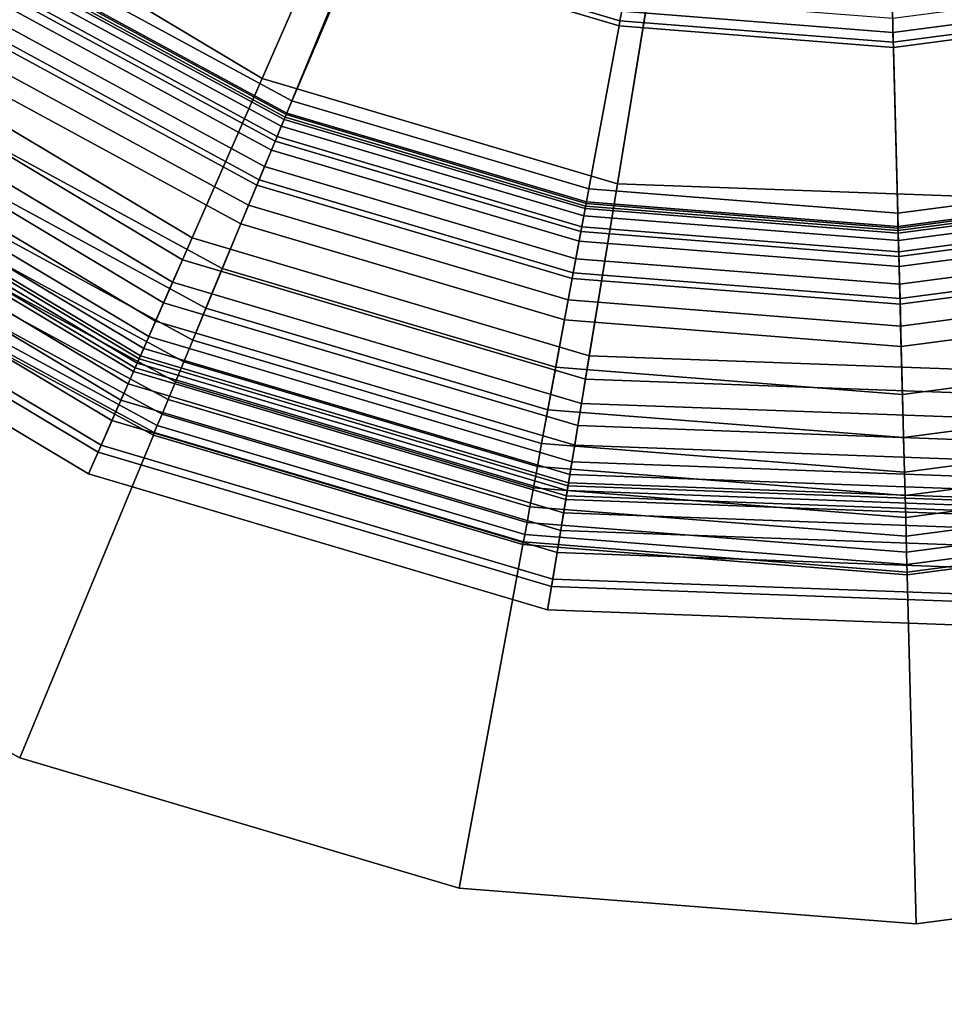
# Model space of a CAD drawing. Extents: x -43.1 to 43.1, y -41.3 to 41.3.
# Tile 227 of 256: x -14.752 to -14.161, y 38.447 to 39.076. Entities that reach past the tile are written whole.
import ezdxf

# ---------------------------------------------------------------- set-up
doc = ezdxf.new("R2010")
doc.units = 0
for name, color, linetype in [('LAMP', 7, 'CONTINUOUS'), ('LAMP_SUPPORT', 18, 'CONTINUOUS'), ('METAL_BASE', 254, 'CONTINUOUS')]:
    doc.layers.add(name, color=color, linetype=linetype)

msp = doc.modelspace()

# ---------------------------------------------------------------- linework, layer by layer
at = {"layer": 'LAMP'}
for points in [[(-14.727, 39.2527, 32.4555), (-14.8727, 39.3999, 32.4555), (-15.0669, 39.2508, 32.4478), (-14.8781, 39.06, 32.4478)], [(-14.597, 39.038, 34.9196), (-14.8001, 39.1595, 34.9196), (-14.7257, 39.2544, 35.0066), (-14.5485, 39.1484, 35.0066)], [(-14.5494, 39.1464, 32.4555), (-14.727, 39.2527, 32.4555), (-14.8781, 39.06, 32.4478), (-14.6478, 38.9222, 32.4478)], [(-14.6417, 38.9361, 34.8124), (-14.8688, 39.072, 34.8124), (-14.8001, 39.1595, 34.9196), (-14.597, 39.038, 34.9196)], [(-14.37, 38.9707, 34.9196), (-14.597, 39.038, 34.9196), (-14.5485, 39.1484, 35.0066), (-14.3505, 39.0897, 35.0066)], [(-14.3508, 39.0876, 32.4555), (-14.5494, 39.1464, 32.4555), (-14.6478, 38.9222, 32.4478), (-14.3904, 38.846, 32.4478)], [(-14.1439, 39.08, 32.4555), (-14.3508, 39.0876, 32.4555), (-14.3904, 38.846, 32.4478), (-14.1222, 38.8361, 32.4478)], [(-14.1334, 38.9621, 34.9196), (-14.37, 38.9707, 34.9196), (-14.3505, 39.0897, 35.0066), (-14.1441, 39.0822, 35.0066)], [(-14.6781, 38.8531, 34.6933), (-14.9247, 39.0006, 34.6933), (-14.8688, 39.072, 34.8124), (-14.6417, 38.9361, 34.8124)], [(-14.6478, 38.9222, 32.4478), (-14.8781, 39.06, 32.4478), (-14.8878, 39.0477, 32.4491), (-14.6541, 38.9079, 32.4491)], [(-14.6541, 38.9079, 32.4491), (-14.8878, 39.0477, 32.4491), (-14.8967, 39.0364, 32.4537), (-14.6599, 38.8947, 32.4537)], [(-14.6599, 38.8947, 32.4537), (-14.8967, 39.0364, 32.4537), (-14.9045, 39.0263, 32.4612), (-14.665, 38.883, 32.4612)], [(-14.388, 38.8609, 34.8124), (-14.6417, 38.9361, 34.8124), (-14.597, 39.038, 34.9196), (-14.37, 38.9707, 34.9196)], [(-14.665, 38.883, 32.4612), (-14.9045, 39.0263, 32.4612), (-14.9112, 39.0179, 32.4712), (-14.6693, 38.8732, 32.4712)], [(-14.6693, 38.8732, 32.4712), (-14.9112, 39.0179, 32.4712), (-14.9162, 39.0114, 32.4834), (-14.6726, 38.8656, 32.4834)], [(-14.6726, 38.8656, 32.4834), (-14.9162, 39.0114, 32.4834), (-14.9195, 39.0073, 32.4972), (-14.6747, 38.8608, 32.4972)], [(-14.6768, 38.8562, 32.7463), (-14.9226, 39.0033, 32.7463), (-14.9262, 38.9987, 33.0163), (-14.6791, 38.8509, 33.0163)], [(-14.6755, 38.859, 32.5123), (-14.9207, 39.0057, 32.5123), (-14.9226, 39.0033, 32.7463), (-14.6768, 38.8562, 32.7463)], [(-14.6747, 38.8608, 32.4972), (-14.9195, 39.0073, 32.4972), (-14.9207, 39.0057, 32.5123), (-14.6755, 38.859, 32.5123)], [(-14.7017, 38.7994, 34.5706), (-14.9609, 38.9545, 34.5706), (-14.9247, 39.0006, 34.6933), (-14.6781, 38.8531, 34.6933)], [(-14.6791, 38.8509, 33.0163), (-14.9262, 38.9987, 33.0163), (-14.9315, 38.992, 33.3092), (-14.6826, 38.843, 33.3092)], [(-14.6826, 38.843, 33.3092), (-14.9315, 38.992, 33.3092), (-14.9385, 38.983, 33.6123), (-14.6871, 38.8325, 33.6123)], [(-14.6871, 38.8325, 33.6123), (-14.9385, 38.983, 33.6123), (-14.9473, 38.9718, 33.9125), (-14.6929, 38.8195, 33.9125)], [(-14.6929, 38.8195, 33.9125), (-14.9473, 38.9718, 33.9125), (-14.9579, 38.9583, 34.1969), (-14.6998, 38.8038, 34.1969)], [(-14.1235, 38.8512, 34.8124), (-14.388, 38.8609, 34.8124), (-14.37, 38.9707, 34.9196), (-14.1334, 38.9621, 34.9196)], [(-14.6998, 38.8038, 34.1969), (-14.9579, 38.9583, 34.1969), (-14.9703, 38.9425, 34.4527), (-14.7078, 38.7854, 34.4527)], [(-14.7078, 38.7854, 34.4527), (-14.9703, 38.9425, 34.4527), (-14.9609, 38.9545, 34.5706), (-14.7017, 38.7994, 34.5706)], [(-14.4026, 38.7715, 34.6933), (-14.6781, 38.8531, 34.6933), (-14.6417, 38.9361, 34.8124), (-14.388, 38.8609, 34.8124)], [(-14.3904, 38.846, 32.4478), (-14.6478, 38.9222, 32.4478), (-14.6541, 38.9079, 32.4491), (-14.3929, 38.8305, 32.4491)], [(-14.3929, 38.8305, 32.4491), (-14.6541, 38.9079, 32.4491), (-14.6599, 38.8947, 32.4537), (-14.3953, 38.8163, 32.4537)], [(-14.3953, 38.8163, 32.4537), (-14.6599, 38.8947, 32.4537), (-14.665, 38.883, 32.4612), (-14.3973, 38.8037, 32.4612)], [(-14.3973, 38.8037, 32.4612), (-14.665, 38.883, 32.4612), (-14.6693, 38.8732, 32.4712), (-14.3991, 38.7931, 32.4712)], [(-14.3991, 38.7931, 32.4712), (-14.6693, 38.8732, 32.4712), (-14.6726, 38.8656, 32.4834), (-14.4004, 38.785, 32.4834)], [(-14.4004, 38.785, 32.4834), (-14.6726, 38.8656, 32.4834), (-14.6747, 38.8608, 32.4972), (-14.4013, 38.7798, 32.4972)], [(-14.4016, 38.7778, 32.5123), (-14.6755, 38.859, 32.5123), (-14.6768, 38.8562, 32.7463), (-14.4021, 38.7748, 32.7463)], [(-14.4013, 38.7798, 32.4972), (-14.6747, 38.8608, 32.4972), (-14.6755, 38.859, 32.5123), (-14.4016, 38.7778, 32.5123)], [(-14.1155, 38.7609, 34.6933), (-14.4026, 38.7715, 34.6933), (-14.388, 38.8609, 34.8124), (-14.1235, 38.8512, 34.8124)], [(-14.4121, 38.7136, 34.5706), (-14.7017, 38.7994, 34.5706), (-14.6781, 38.8531, 34.6933), (-14.4026, 38.7715, 34.6933)], [(-14.4021, 38.7748, 32.7463), (-14.6768, 38.8562, 32.7463), (-14.6791, 38.8509, 33.0163), (-14.403, 38.7691, 33.0163)], [(-14.403, 38.7691, 33.0163), (-14.6791, 38.8509, 33.0163), (-14.6826, 38.843, 33.3092), (-14.4044, 38.7606, 33.3092)], [(-14.1222, 38.8361, 32.4478), (-14.3904, 38.846, 32.4478), (-14.3929, 38.8305, 32.4491), (-14.1208, 38.8206, 32.4491)], [(-14.4044, 38.7606, 33.3092), (-14.6826, 38.843, 33.3092), (-14.6871, 38.8325, 33.6123), (-14.4062, 38.7493, 33.6123)], [(-14.4062, 38.7493, 33.6123), (-14.6871, 38.8325, 33.6123), (-14.6929, 38.8195, 33.9125), (-14.4085, 38.7352, 33.9125)], [(-14.1208, 38.8206, 32.4491), (-14.3929, 38.8305, 32.4491), (-14.3953, 38.8163, 32.4537), (-14.1195, 38.8062, 32.4537)], [(-14.4085, 38.7352, 33.9125), (-14.6929, 38.8195, 33.9125), (-14.6998, 38.8038, 34.1969), (-14.4113, 38.7183, 34.1969)], [(-14.1195, 38.8062, 32.4537), (-14.3953, 38.8163, 32.4537), (-14.3973, 38.8037, 32.4612), (-14.1184, 38.7935, 32.4612)], [(-14.4113, 38.7183, 34.1969), (-14.6998, 38.8038, 34.1969), (-14.7078, 38.7854, 34.4527), (-14.4146, 38.6986, 34.4527)], [(-14.1184, 38.7935, 32.4612), (-14.3973, 38.8037, 32.4612), (-14.3991, 38.7931, 32.4712), (-14.1174, 38.7828, 32.4712)], [(-14.4146, 38.6986, 34.4527), (-14.7078, 38.7854, 34.4527), (-14.7017, 38.7994, 34.5706), (-14.4121, 38.7136, 34.5706)], [(-14.1174, 38.7828, 32.4712), (-14.3991, 38.7931, 32.4712), (-14.4004, 38.785, 32.4834), (-14.1167, 38.7746, 32.4834)], [(-14.1167, 38.7746, 32.4834), (-14.4004, 38.785, 32.4834), (-14.4013, 38.7798, 32.4972), (-14.1162, 38.7693, 32.4972)], [(-14.116, 38.7674, 32.5123), (-14.4016, 38.7778, 32.5123), (-14.4021, 38.7748, 32.7463), (-14.1158, 38.7643, 32.7463)], [(-14.1162, 38.7693, 32.4972), (-14.4013, 38.7798, 32.4972), (-14.4016, 38.7778, 32.5123), (-14.116, 38.7674, 32.5123)], [(-14.1102, 38.7025, 34.5706), (-14.4121, 38.7136, 34.5706), (-14.4026, 38.7715, 34.6933), (-14.1155, 38.7609, 34.6933)], [(-14.1158, 38.7643, 32.7463), (-14.4021, 38.7748, 32.7463), (-14.403, 38.7691, 33.0163), (-14.1152, 38.7585, 33.0163)], [(-14.1152, 38.7585, 33.0163), (-14.403, 38.7691, 33.0163), (-14.4044, 38.7606, 33.3092), (-14.1145, 38.75, 33.3092)], [(-14.1145, 38.75, 33.3092), (-14.4044, 38.7606, 33.3092), (-14.4062, 38.7493, 33.6123), (-14.1135, 38.7386, 33.6123)], [(-14.1135, 38.7386, 33.6123), (-14.4062, 38.7493, 33.6123), (-14.4085, 38.7352, 33.9125), (-14.1122, 38.7244, 33.9125)], [(-14.1122, 38.7244, 33.9125), (-14.4085, 38.7352, 33.9125), (-14.4113, 38.7183, 34.1969), (-14.1107, 38.7073, 34.1969)], [(-14.1107, 38.7073, 34.1969), (-14.4113, 38.7183, 34.1969), (-14.4146, 38.6986, 34.4527), (-14.1089, 38.6873, 34.4527)], [(-14.1089, 38.6873, 34.4527), (-14.4146, 38.6986, 34.4527), (-14.4121, 38.7136, 34.5706), (-14.1102, 38.7025, 34.5706)]]:
    msp.add_3dface(points, dxfattribs=at)
at = {"layer": 'LAMP_SUPPORT'}
for points in [[(-14.2151, 39.8743, 31.3898), (-14.2012, 39.8793, 31.3898), (-13.9926, 38.9685, 31.3898), (-14.1907, 38.9424, 31.3898)], [(-14.2012, 39.8793, 31.3898), (-13.6337, 39.1397, 31.3898), (-13.8041, 39.0352, 31.3898), (-13.9926, 38.9685, 31.3898)], [(-14.2249, 39.8761, 31.3898), (-14.2151, 39.8743, 31.3898), (-14.5816, 39.0149, 31.3898), (-14.7573, 39.1103, 31.3898)], [(-14.2151, 39.8743, 31.3898), (-14.1907, 38.9424, 31.3898), (-14.39, 38.9581, 31.3898), (-14.5816, 39.0149, 31.3898)], [(-14.7519, 39.118, 28.6937), (-14.578, 39.0236, 28.6937), (-14.5375, 39.1215, 27.6716), (-14.6919, 39.2054, 27.6716)], [(-14.5362, 39.1245, 27.6563), (-14.3684, 39.0748, 27.6563), (-14.3672, 39.081, 27.6424), (-14.5338, 39.1303, 27.6424)], [(-14.5375, 39.1215, 27.6716), (-14.369, 39.0716, 27.6716), (-14.3684, 39.0748, 27.6563), (-14.5362, 39.1245, 27.6563)], [(-14.7567, 39.1112, 28.709), (-14.5812, 39.0159, 28.709), (-14.578, 39.0236, 28.6937), (-14.7519, 39.118, 28.6937)], [(-14.578, 39.0236, 28.6937), (-14.3883, 38.9674, 28.6937), (-14.369, 39.0716, 27.6716), (-14.5375, 39.1215, 27.6716)], [(-14.7676, 39.0952, 28.7229), (-14.5886, 38.998, 28.7229), (-14.5812, 39.0159, 28.709), (-14.7567, 39.1112, 28.709)], [(-14.7573, 39.1103, 31.3898), (-14.5816, 39.0149, 31.3898), (-14.5823, 39.0133, 32.2934), (-14.7582, 39.1089, 32.2934)], [(-14.7618, 39.1037, 32.3202), (-14.5847, 39.0076, 32.3202), (-14.5874, 39.0009, 32.3315), (-14.7658, 39.0978, 32.3315)], [(-14.7592, 39.1075, 32.3074), (-14.5829, 39.0118, 32.3074), (-14.5847, 39.0076, 32.3202), (-14.7618, 39.1037, 32.3202)], [(-14.7582, 39.1089, 32.2934), (-14.5823, 39.0133, 32.2934), (-14.5829, 39.0118, 32.3074), (-14.7592, 39.1075, 32.3074)], [(-14.7658, 39.0978, 32.3315), (-14.5874, 39.0009, 32.3315), (-14.591, 38.9922, 32.3409), (-14.7712, 39.09, 32.3409)], [(-14.194, 39.0674, 27.6424), (-14.0217, 39.09, 27.6424), (-14.0238, 39.0986, 27.6303), (-14.1942, 39.0762, 27.6303)], [(-14.7828, 39.0732, 28.735), (-14.5988, 38.9733, 28.735), (-14.5886, 38.998, 28.7229), (-14.7676, 39.0952, 28.7229)], [(-14.7712, 39.09, 32.3409), (-14.591, 38.9922, 32.3409), (-14.5954, 38.9818, 32.3481), (-14.7776, 39.0807, 32.3481)], [(-14.3672, 39.081, 27.6424), (-14.194, 39.0674, 27.6424), (-14.1942, 39.0762, 27.6303), (-14.3656, 39.0897, 27.6303)], [(-14.1938, 39.0611, 27.6563), (-14.0203, 39.0839, 27.6563), (-14.0217, 39.09, 27.6424), (-14.194, 39.0674, 27.6424)], [(-14.7776, 39.0807, 32.3481), (-14.5954, 38.9818, 32.3481), (-14.6003, 38.9699, 32.3527), (-14.7849, 39.0701, 32.3527)], [(-14.3684, 39.0748, 27.6563), (-14.1938, 39.0611, 27.6563), (-14.194, 39.0674, 27.6424), (-14.3672, 39.081, 27.6424)], [(-14.1937, 39.0578, 27.6716), (-14.0195, 39.0808, 27.6716), (-14.0203, 39.0839, 27.6563), (-14.1938, 39.0611, 27.6563)], [(-14.191, 38.9519, 28.6937), (-13.9948, 38.9777, 28.6937), (-14.0195, 39.0808, 27.6716), (-14.1937, 39.0578, 27.6716)], [(-14.8001, 39.048, 28.745), (-14.6105, 38.9451, 28.745), (-14.5988, 38.9733, 28.735), (-14.7828, 39.0732, 28.735)], [(-14.369, 39.0716, 27.6716), (-14.1937, 39.0578, 27.6716), (-14.1938, 39.0611, 27.6563), (-14.3684, 39.0748, 27.6563)], [(-14.7849, 39.0701, 32.3527), (-14.6003, 38.9699, 32.3527), (-14.6056, 38.957, 32.3543), (-14.7928, 39.0586, 32.3543)], [(-14.3883, 38.9674, 28.6937), (-14.191, 38.9519, 28.6937), (-14.1937, 39.0578, 27.6716), (-14.369, 39.0716, 27.6716)], [(-14.7928, 39.0586, 32.3543), (-14.6056, 38.957, 32.3543), (-14.6413, 38.8709, 32.3543), (-14.8456, 38.9818, 32.3543)], [(-14.8176, 39.0226, 28.7526), (-14.6224, 38.9166, 28.7526), (-14.6105, 38.9451, 28.745), (-14.8001, 39.048, 28.745)], [(-14.8331, 38.9999, 28.7574), (-14.6329, 38.8912, 28.7574), (-14.6224, 38.9166, 28.7526), (-14.8176, 39.0226, 28.7526)], [(-14.5812, 39.0159, 28.709), (-14.3898, 38.9592, 28.709), (-14.3883, 38.9674, 28.6937), (-14.578, 39.0236, 28.6937)], [(-14.5886, 38.998, 28.7229), (-14.3933, 38.9402, 28.7229), (-14.3898, 38.9592, 28.709), (-14.5812, 39.0159, 28.709)], [(-14.5829, 39.0118, 32.3074), (-14.3906, 38.9549, 32.3074), (-14.3914, 38.9503, 32.3202), (-14.5847, 39.0076, 32.3202)], [(-14.5823, 39.0133, 32.2934), (-14.3903, 38.9565, 32.2934), (-14.3906, 38.9549, 32.3074), (-14.5829, 39.0118, 32.3074)], [(-14.5816, 39.0149, 31.3898), (-14.39, 38.9581, 31.3898), (-14.3903, 38.9565, 32.2934), (-14.5823, 39.0133, 32.2934)], [(-14.5847, 39.0076, 32.3202), (-14.3914, 38.9503, 32.3202), (-14.3927, 38.9433, 32.3315), (-14.5874, 39.0009, 32.3315)], [(-14.8456, 38.9818, 28.7591), (-14.6413, 38.8709, 28.7591), (-14.6329, 38.8912, 28.7574), (-14.8331, 38.9999, 28.7574)], [(-14.5988, 38.9733, 28.735), (-14.3982, 38.9139, 28.735), (-14.3933, 38.9402, 28.7229), (-14.5886, 38.998, 28.7229)], [(-14.5874, 39.0009, 32.3315), (-14.3927, 38.9433, 32.3315), (-14.3945, 38.934, 32.3409), (-14.591, 38.9922, 32.3409)], [(-14.591, 38.9922, 32.3409), (-14.3945, 38.934, 32.3409), (-14.3965, 38.9228, 32.3481), (-14.5954, 38.9818, 32.3481)], [(-14.8541, 38.9694, 28.7608), (-14.647, 38.857, 28.7608), (-14.6413, 38.8709, 28.7591), (-14.8456, 38.9818, 28.7591)], [(-14.8456, 38.9818, 32.3543), (-14.6413, 38.8709, 32.3543), (-14.647, 38.857, 32.3525), (-14.8541, 38.9694, 32.3525)], [(-14.5954, 38.9818, 32.3481), (-14.3965, 38.9228, 32.3481), (-14.3989, 38.9103, 32.3527), (-14.6003, 38.9699, 32.3527)], [(-14.1908, 38.9435, 28.709), (-13.9928, 38.9696, 28.709), (-13.9948, 38.9777, 28.6937), (-14.191, 38.9519, 28.6937)], [(-14.6105, 38.9451, 28.745), (-14.4038, 38.8838, 28.745), (-14.3982, 38.9139, 28.735), (-14.5988, 38.9733, 28.735)], [(-14.8619, 38.958, 28.7657), (-14.6523, 38.8442, 28.7657), (-14.647, 38.857, 28.7608), (-14.8541, 38.9694, 28.7608)], [(-14.8541, 38.9694, 32.3525), (-14.647, 38.857, 32.3525), (-14.6523, 38.8442, 32.3476), (-14.8619, 38.958, 32.3476)], [(-14.6003, 38.9699, 32.3527), (-14.3989, 38.9103, 32.3527), (-14.4014, 38.8965, 32.3543), (-14.6056, 38.957, 32.3543)], [(-14.3898, 38.9592, 28.709), (-14.1908, 38.9435, 28.709), (-14.191, 38.9519, 28.6937), (-14.3883, 38.9674, 28.6937)], [(-14.1902, 38.9242, 28.7229), (-13.9883, 38.9508, 28.7229), (-13.9928, 38.9696, 28.709), (-14.1908, 38.9435, 28.709)], [(-14.1907, 38.9424, 31.3898), (-13.9926, 38.9685, 31.3898), (-13.9922, 38.9669, 32.2934), (-14.1907, 38.9408, 32.2934)], [(-14.1907, 38.9408, 32.2934), (-13.9922, 38.9669, 32.2934), (-13.9918, 38.9653, 32.3074), (-14.1906, 38.9391, 32.3074)], [(-14.1906, 38.9391, 32.3074), (-13.9918, 38.9653, 32.3074), (-13.9907, 38.9608, 32.3202), (-14.1905, 38.9345, 32.3202)], [(-14.3933, 38.9402, 28.7229), (-14.1902, 38.9242, 28.7229), (-14.1908, 38.9435, 28.709), (-14.3898, 38.9592, 28.709)], [(-14.1905, 38.9345, 32.3202), (-13.9907, 38.9608, 32.3202), (-13.989, 38.9538, 32.3315), (-14.1903, 38.9273, 32.3315)], [(-14.8688, 38.948, 28.7735), (-14.657, 38.8329, 28.7735), (-14.6523, 38.8442, 28.7657), (-14.8619, 38.958, 28.7657)], [(-14.8619, 38.958, 32.3476), (-14.6523, 38.8442, 32.3476), (-14.657, 38.8329, 32.3398), (-14.8688, 38.948, 32.3398)], [(-14.6056, 38.957, 32.3543), (-14.4014, 38.8965, 32.3543), (-14.4184, 38.8048, 32.3543), (-14.6413, 38.8709, 32.3543)], [(-14.3906, 38.9549, 32.3074), (-14.1906, 38.9391, 32.3074), (-14.1905, 38.9345, 32.3202), (-14.3914, 38.9503, 32.3202)], [(-14.3903, 38.9565, 32.2934), (-14.1907, 38.9408, 32.2934), (-14.1906, 38.9391, 32.3074), (-14.3906, 38.9549, 32.3074)], [(-14.39, 38.9581, 31.3898), (-14.1907, 38.9424, 31.3898), (-14.1907, 38.9408, 32.2934), (-14.3903, 38.9565, 32.2934)], [(-14.1903, 38.9273, 32.3315), (-13.989, 38.9538, 32.3315), (-13.9868, 38.9446, 32.3409), (-14.1901, 38.9179, 32.3409)], [(-14.8746, 38.9396, 28.7837), (-14.6609, 38.8235, 28.7837), (-14.657, 38.8329, 28.7735), (-14.8688, 38.948, 28.7735)], [(-14.8688, 38.948, 32.3398), (-14.657, 38.8329, 32.3398), (-14.6609, 38.8235, 32.3297), (-14.8746, 38.9396, 32.3297)], [(-14.3914, 38.9503, 32.3202), (-14.1905, 38.9345, 32.3202), (-14.1903, 38.9273, 32.3315), (-14.3927, 38.9433, 32.3315)], [(-14.1895, 38.8975, 28.735), (-13.9821, 38.9248, 28.735), (-13.9883, 38.9508, 28.7229), (-14.1902, 38.9242, 28.7229)], [(-14.6224, 38.9166, 28.7526), (-14.4094, 38.8535, 28.7526), (-14.4038, 38.8838, 28.745), (-14.6105, 38.9451, 28.745)], [(-14.3982, 38.9139, 28.735), (-14.1895, 38.8975, 28.735), (-14.1902, 38.9242, 28.7229), (-14.3933, 38.9402, 28.7229)], [(-14.3927, 38.9433, 32.3315), (-14.1903, 38.9273, 32.3315), (-14.1901, 38.9179, 32.3409), (-14.3945, 38.934, 32.3409)], [(-14.1901, 38.9179, 32.3409), (-13.9868, 38.9446, 32.3409), (-13.9842, 38.9337, 32.3481), (-14.1898, 38.9066, 32.3481)], [(-14.879, 38.9332, 28.7959), (-14.6639, 38.8164, 28.7959), (-14.6609, 38.8235, 28.7837), (-14.8746, 38.9396, 28.7837)], [(-14.8746, 38.9396, 32.3297), (-14.6609, 38.8235, 32.3297), (-14.6639, 38.8164, 32.3175), (-14.879, 38.9332, 32.3175)], [(-14.3945, 38.934, 32.3409), (-14.1901, 38.9179, 32.3409), (-14.1898, 38.9066, 32.3481), (-14.3965, 38.9228, 32.3481)], [(-14.1898, 38.9066, 32.3481), (-13.9842, 38.9337, 32.3481), (-13.9812, 38.9212, 32.3527), (-14.1895, 38.8938, 32.3527)], [(-14.8828, 38.9277, 28.8247), (-14.6664, 38.8102, 28.8247), (-14.6658, 38.8118, 28.8097), (-14.8818, 38.9291, 28.8097)], [(-14.8818, 38.9291, 32.3037), (-14.6658, 38.8118, 32.3037), (-14.6664, 38.8102, 32.2886), (-14.8828, 38.9277, 32.2886)], [(-14.8828, 38.9277, 32.2886), (-14.6664, 38.8102, 32.2886), (-14.6664, 38.8102, 28.8247), (-14.8828, 38.9277, 28.8247)], [(-14.8818, 38.9291, 28.8097), (-14.6658, 38.8118, 28.8097), (-14.6639, 38.8164, 28.7959), (-14.879, 38.9332, 28.7959)], [(-14.879, 38.9332, 32.3175), (-14.6639, 38.8164, 32.3175), (-14.6658, 38.8118, 32.3037), (-14.8818, 38.9291, 32.3037)], [(-14.3965, 38.9228, 32.3481), (-14.1898, 38.9066, 32.3481), (-14.1895, 38.8938, 32.3527), (-14.3989, 38.9103, 32.3527)], [(-14.1887, 38.8669, 28.745), (-13.9749, 38.895, 28.745), (-13.9821, 38.9248, 28.735), (-14.1895, 38.8975, 28.735)], [(-14.1895, 38.8938, 32.3527), (-13.9812, 38.9212, 32.3527), (-13.9779, 38.9076, 32.3543), (-14.1891, 38.8798, 32.3543)], [(-14.6329, 38.8912, 28.7574), (-14.4144, 38.8264, 28.7574), (-14.4094, 38.8535, 28.7526), (-14.6224, 38.9166, 28.7526)], [(-14.4038, 38.8838, 28.745), (-14.1887, 38.8669, 28.745), (-14.1895, 38.8975, 28.735), (-14.3982, 38.9139, 28.735)], [(-14.3989, 38.9103, 32.3527), (-14.1895, 38.8938, 32.3527), (-14.1891, 38.8798, 32.3543), (-14.4014, 38.8965, 32.3543)], [(-14.1891, 38.8798, 32.3543), (-13.9779, 38.9076, 32.3543), (-13.9562, 38.8169, 32.3543), (-14.1866, 38.7866, 32.3543)], [(-14.4014, 38.8965, 32.3543), (-14.1891, 38.8798, 32.3543), (-14.1866, 38.7866, 32.3543), (-14.4184, 38.8048, 32.3543)], [(-14.6413, 38.8709, 28.7591), (-14.4184, 38.8048, 28.7591), (-14.4144, 38.8264, 28.7574), (-14.6329, 38.8912, 28.7574)], [(-14.1879, 38.8361, 28.7526), (-13.9677, 38.8651, 28.7526), (-13.9749, 38.895, 28.745), (-14.1887, 38.8669, 28.745)], [(-14.4094, 38.8535, 28.7526), (-14.1879, 38.8361, 28.7526), (-14.1887, 38.8669, 28.745), (-14.4038, 38.8838, 28.745)], [(-14.647, 38.857, 28.7608), (-14.4211, 38.7901, 28.7608), (-14.4184, 38.8048, 28.7591), (-14.6413, 38.8709, 28.7591)], [(-14.6413, 38.8709, 32.3543), (-14.4184, 38.8048, 32.3543), (-14.4211, 38.7901, 32.3525), (-14.647, 38.857, 32.3525)], [(-14.1872, 38.8086, 28.7574), (-13.9613, 38.8383, 28.7574), (-13.9677, 38.8651, 28.7526), (-14.1879, 38.8361, 28.7526)], [(-14.6523, 38.8442, 28.7657), (-14.4237, 38.7765, 28.7657), (-14.4211, 38.7901, 28.7608), (-14.647, 38.857, 28.7608)], [(-14.647, 38.857, 32.3525), (-14.4211, 38.7901, 32.3525), (-14.4237, 38.7765, 32.3476), (-14.6523, 38.8442, 32.3476)], [(-14.4144, 38.8264, 28.7574), (-14.1872, 38.8086, 28.7574), (-14.1879, 38.8361, 28.7526), (-14.4094, 38.8535, 28.7526)], [(-14.657, 38.8329, 28.7735), (-14.4259, 38.7645, 28.7735), (-14.4237, 38.7765, 28.7657), (-14.6523, 38.8442, 28.7657)], [(-14.6523, 38.8442, 32.3476), (-14.4237, 38.7765, 32.3476), (-14.4259, 38.7645, 32.3398), (-14.657, 38.8329, 32.3398)], [(-14.6609, 38.8235, 28.7837), (-14.4277, 38.7545, 28.7837), (-14.4259, 38.7645, 28.7735), (-14.657, 38.8329, 28.7735)], [(-14.657, 38.8329, 32.3398), (-14.4259, 38.7645, 32.3398), (-14.4277, 38.7545, 32.3297), (-14.6609, 38.8235, 32.3297)], [(-14.1866, 38.7866, 28.7591), (-13.9562, 38.8169, 28.7591), (-13.9613, 38.8383, 28.7574), (-14.1872, 38.8086, 28.7574)], [(-14.6639, 38.8164, 28.7959), (-14.4291, 38.7468, 28.7959), (-14.4277, 38.7545, 28.7837), (-14.6609, 38.8235, 28.7837)], [(-14.6609, 38.8235, 32.3297), (-14.4277, 38.7545, 32.3297), (-14.4291, 38.7468, 32.3175), (-14.6639, 38.8164, 32.3175)], [(-14.4184, 38.8048, 28.7591), (-14.1866, 38.7866, 28.7591), (-14.1872, 38.8086, 28.7574), (-14.4144, 38.8264, 28.7574)], [(-14.6658, 38.8118, 28.8097), (-14.43, 38.742, 28.8097), (-14.4291, 38.7468, 28.7959), (-14.6639, 38.8164, 28.7959)], [(-14.6639, 38.8164, 32.3175), (-14.4291, 38.7468, 32.3175), (-14.43, 38.742, 32.3037), (-14.6658, 38.8118, 32.3037)], [(-14.1863, 38.7716, 28.7608), (-13.9527, 38.8023, 28.7608), (-13.9562, 38.8169, 28.7591), (-14.1866, 38.7866, 28.7591)], [(-14.1866, 38.7866, 32.3543), (-13.9562, 38.8169, 32.3543), (-13.9527, 38.8023, 32.3525), (-14.1863, 38.7716, 32.3525)], [(-14.6664, 38.8102, 28.8247), (-14.4304, 38.7403, 28.8247), (-14.43, 38.742, 28.8097), (-14.6658, 38.8118, 28.8097)], [(-14.6658, 38.8118, 32.3037), (-14.43, 38.742, 32.3037), (-14.4304, 38.7403, 32.2886), (-14.6664, 38.8102, 32.2886)], [(-14.6664, 38.8102, 32.2886), (-14.4304, 38.7403, 32.2886), (-14.4304, 38.7403, 28.8247), (-14.6664, 38.8102, 28.8247)], [(-14.4211, 38.7901, 28.7608), (-14.1863, 38.7716, 28.7608), (-14.1866, 38.7866, 28.7591), (-14.4184, 38.8048, 28.7591)], [(-14.4184, 38.8048, 32.3543), (-14.1866, 38.7866, 32.3543), (-14.1863, 38.7716, 32.3525), (-14.4211, 38.7901, 32.3525)], [(-14.1859, 38.7577, 28.7657), (-13.9494, 38.7889, 28.7657), (-13.9527, 38.8023, 28.7608), (-14.1863, 38.7716, 28.7608)], [(-14.1863, 38.7716, 32.3525), (-13.9527, 38.8023, 32.3525), (-13.9494, 38.7889, 32.3476), (-14.1859, 38.7577, 32.3476)], [(-14.4237, 38.7765, 28.7657), (-14.1859, 38.7577, 28.7657), (-14.1863, 38.7716, 28.7608), (-14.4211, 38.7901, 28.7608)], [(-14.4211, 38.7901, 32.3525), (-14.1863, 38.7716, 32.3525), (-14.1859, 38.7577, 32.3476), (-14.4237, 38.7765, 32.3476)], [(-14.1856, 38.7456, 28.7735), (-13.9466, 38.777, 28.7735), (-13.9494, 38.7889, 28.7657), (-14.1859, 38.7577, 28.7657)], [(-14.1859, 38.7577, 32.3476), (-13.9494, 38.7889, 32.3476), (-13.9466, 38.777, 32.3398), (-14.1856, 38.7456, 32.3398)], [(-14.4259, 38.7645, 28.7735), (-14.1856, 38.7456, 28.7735), (-14.1859, 38.7577, 28.7657), (-14.4237, 38.7765, 28.7657)], [(-14.4237, 38.7765, 32.3476), (-14.1859, 38.7577, 32.3476), (-14.1856, 38.7456, 32.3398), (-14.4259, 38.7645, 32.3398)], [(-14.1853, 38.7354, 28.7837), (-13.9442, 38.7671, 28.7837), (-13.9466, 38.777, 28.7735), (-14.1856, 38.7456, 28.7735)], [(-14.1856, 38.7456, 32.3398), (-13.9466, 38.777, 32.3398), (-13.9442, 38.7671, 32.3297), (-14.1853, 38.7354, 32.3297)], [(-14.4277, 38.7545, 28.7837), (-14.1853, 38.7354, 28.7837), (-14.1856, 38.7456, 28.7735), (-14.4259, 38.7645, 28.7735)], [(-14.4259, 38.7645, 32.3398), (-14.1856, 38.7456, 32.3398), (-14.1853, 38.7354, 32.3297), (-14.4277, 38.7545, 32.3297)], [(-14.1851, 38.7276, 28.7959), (-13.9424, 38.7596, 28.7959), (-13.9442, 38.7671, 28.7837), (-14.1853, 38.7354, 28.7837)], [(-14.1853, 38.7354, 32.3297), (-13.9442, 38.7671, 32.3297), (-13.9424, 38.7596, 32.3175), (-14.1851, 38.7276, 32.3175)], [(-14.185, 38.7227, 28.8097), (-13.9412, 38.7548, 28.8097), (-13.9424, 38.7596, 28.7959), (-14.1851, 38.7276, 28.7959)], [(-14.1851, 38.7276, 32.3175), (-13.9424, 38.7596, 32.3175), (-13.9412, 38.7548, 32.3037), (-14.185, 38.7227, 32.3037)], [(-14.4291, 38.7468, 28.7959), (-14.1851, 38.7276, 28.7959), (-14.1853, 38.7354, 28.7837), (-14.4277, 38.7545, 28.7837)], [(-14.4277, 38.7545, 32.3297), (-14.1853, 38.7354, 32.3297), (-14.1851, 38.7276, 32.3175), (-14.4291, 38.7468, 32.3175)], [(-14.1849, 38.721, 28.8247), (-13.9408, 38.7531, 28.8247), (-13.9412, 38.7548, 28.8097), (-14.185, 38.7227, 28.8097)], [(-14.185, 38.7227, 32.3037), (-13.9412, 38.7548, 32.3037), (-13.9408, 38.7531, 32.2886), (-14.1849, 38.721, 32.2886)], [(-14.1849, 38.721, 32.2886), (-13.9408, 38.7531, 32.2886), (-13.9408, 38.7531, 28.8247), (-14.1849, 38.721, 28.8247)], [(-14.43, 38.742, 28.8097), (-14.185, 38.7227, 28.8097), (-14.1851, 38.7276, 28.7959), (-14.4291, 38.7468, 28.7959)], [(-14.4291, 38.7468, 32.3175), (-14.1851, 38.7276, 32.3175), (-14.185, 38.7227, 32.3037), (-14.43, 38.742, 32.3037)], [(-14.4304, 38.7403, 28.8247), (-14.1849, 38.721, 28.8247), (-14.185, 38.7227, 28.8097), (-14.43, 38.742, 28.8097)], [(-14.43, 38.742, 32.3037), (-14.185, 38.7227, 32.3037), (-14.1849, 38.721, 32.2886), (-14.4304, 38.7403, 32.2886)], [(-14.4304, 38.7403, 32.2886), (-14.1849, 38.721, 32.2886), (-14.1849, 38.721, 28.8247), (-14.4304, 38.7403, 28.8247)]]:
    msp.add_3dface(points, dxfattribs=at)
at = {"layer": 'METAL_BASE'}
for points in [[(-14.2179, 39.4216, 30.241), (-14.1247, 39.4546, 30.3399), (-0.6767, 1.4787, 30.3399), (-0.7699, 1.4457, 30.241)], [(-14.1247, 39.4546, 29.872), (-14.2179, 39.4216, 29.9709), (-0.7699, 1.4457, 29.9709), (-0.6767, 1.4787, 29.872)], [(-14.252, 39.4095, 30.106), (-14.2179, 39.4216, 30.241), (-0.7699, 1.4457, 30.241), (-0.8041, 1.4336, 30.106)], [(-14.2179, 39.4216, 29.9709), (-14.252, 39.4095, 30.106), (-0.8041, 1.4336, 30.106), (-0.7699, 1.4457, 29.9709)], [(-14.8828, 38.9277, 29.6693), (-15.0091, 38.7439, 29.6693), (-14.7517, 38.6042, 29.6693), (-14.6664, 38.8102, 29.6693)], [(-14.6664, 38.8102, 30.5563), (-14.7517, 38.6042, 30.5563), (-15.0091, 38.7439, 30.5563), (-14.8828, 38.9277, 30.5563)], [(-14.8828, 38.9277, 29.6693), (-14.6664, 38.8102, 29.6693), (-14.6664, 38.8102, 30.5563), (-14.8828, 38.9277, 30.5563)], [(-14.6664, 38.8102, 29.6693), (-14.7517, 38.6042, 29.6693), (-14.471, 38.521, 29.6693), (-14.4304, 38.7403, 29.6693)], [(-14.4304, 38.7403, 30.5563), (-14.471, 38.521, 30.5563), (-14.7517, 38.6042, 30.5563), (-14.6664, 38.8102, 30.5563)], [(-14.6664, 38.8102, 29.6693), (-14.4304, 38.7403, 29.6693), (-14.4304, 38.7403, 30.5563), (-14.6664, 38.8102, 30.5563)], [(-14.1849, 38.721, 29.6693), (-13.9408, 38.7531, 29.6693), (-13.9408, 38.7531, 30.5563), (-14.1849, 38.721, 30.5563)], [(-14.1849, 38.721, 29.6693), (-14.1791, 38.4981, 29.6693), (-13.8888, 38.5363, 29.6693), (-13.9408, 38.7531, 29.6693)], [(-13.9408, 38.7531, 30.5563), (-13.8888, 38.5363, 30.5563), (-14.1791, 38.4981, 30.5563), (-14.1849, 38.721, 30.5563)], [(-15.0091, 38.7439, 30.5563), (-14.7517, 38.6042, 30.5563), (-14.7517, 38.6042, 29.6693), (-15.0091, 38.7439, 29.6693)], [(-14.4304, 38.7403, 29.6693), (-14.471, 38.521, 29.6693), (-14.1791, 38.4981, 29.6693), (-14.1849, 38.721, 29.6693)], [(-14.1849, 38.721, 30.5563), (-14.1791, 38.4981, 30.5563), (-14.471, 38.521, 30.5563), (-14.4304, 38.7403, 30.5563)], [(-14.4304, 38.7403, 29.6693), (-14.1849, 38.721, 29.6693), (-14.1849, 38.721, 30.5563), (-14.4304, 38.7403, 30.5563)], [(-14.7517, 38.6042, 30.5563), (-14.471, 38.521, 30.5563), (-14.471, 38.521, 29.6693), (-14.7517, 38.6042, 29.6693)], [(-14.1791, 38.4981, 30.5563), (-13.8888, 38.5363, 30.5563), (-13.8888, 38.5363, 29.6693), (-14.1791, 38.4981, 29.6693)], [(-14.471, 38.521, 30.5563), (-14.1791, 38.4981, 30.5563), (-14.1791, 38.4981, 29.6693), (-14.471, 38.521, 29.6693)]]:
    msp.add_3dface(points, dxfattribs=at)

doc.saveas('drawing.dxf')
